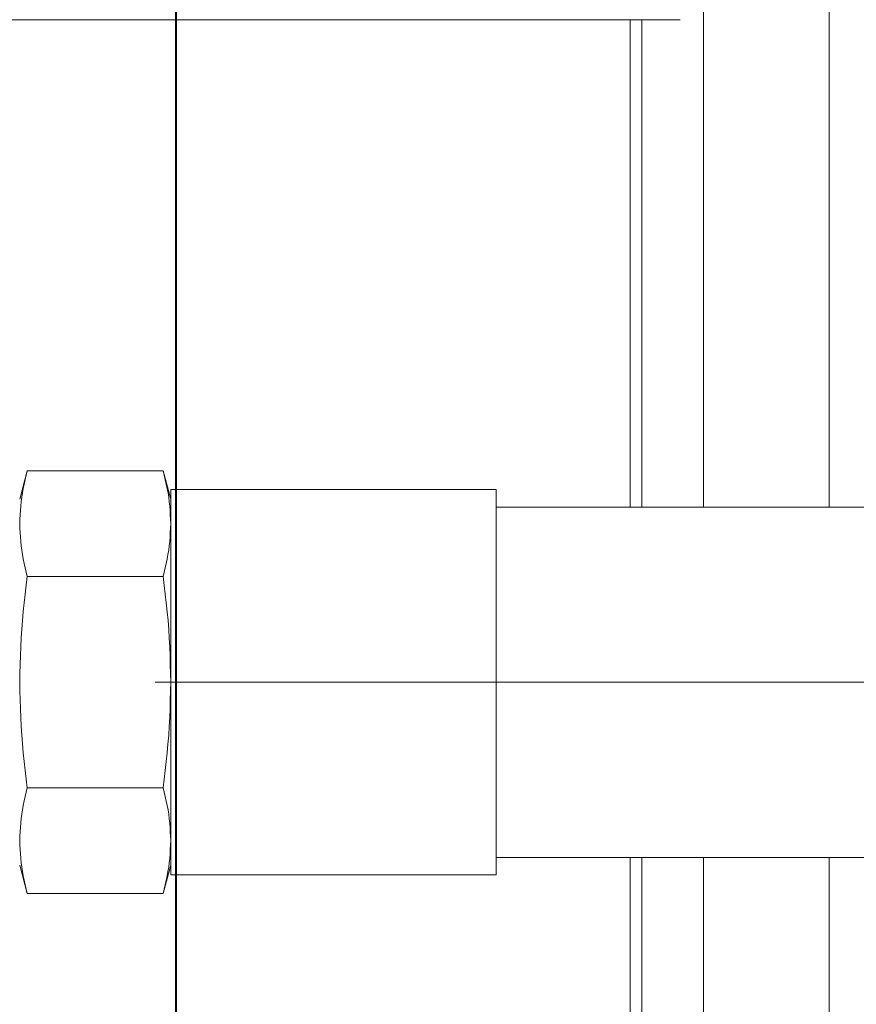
# Model space of a CAD drawing. Extents: x 193 to 943, y 26 to 526.
# Tile 116 of 207: x 357.94 to 361.54, y 109.42 to 113.65. Entities that reach past the tile are written whole.
import ezdxf
from ezdxf.lldxf.tags import DXFTag

# ---------------------------------------------------------------- set-up
doc = ezdxf.new("R2010")
doc.units = 0
doc.layers.get('0').update_dxf_attribs({"lineweight": 25})
doc.layers.add('KG4_HLS_S_____ZEICHNEN_LEER', color=7, linetype='Punkte_Nova', lineweight=40, true_color=0xadadad)
doc.layers.add('KG4_HLS_SYA', color=7, linetype='Continuous', lineweight=25)
tags = doc.linetypes.add('Punkte_Nova', pattern=[4.8, 0.4, 0.2, -4, 0.2]).pattern_tags.tags
tags[10:11] = [DXFTag(74, 4), DXFTag(75, 0), DXFTag(340, '0'), DXFTag(46, 0.0), DXFTag(50, 0.0), DXFTag(44, 0.0), DXFTag(45, 0.0)]
tags[8:9] = [DXFTag(74, 4), DXFTag(75, 0), DXFTag(340, '0'), DXFTag(46, 0.0), DXFTag(50, 0.0), DXFTag(44, 0.0), DXFTag(45, 0.0)]
tags[6:7] = [DXFTag(74, 4), DXFTag(75, 0), DXFTag(340, '0'), DXFTag(46, 0.0), DXFTag(50, 0.0), DXFTag(44, 0.0), DXFTag(45, 0.0)]
tags[4:5] = [DXFTag(74, 4), DXFTag(75, 0), DXFTag(340, '0'), DXFTag(46, 0.0), DXFTag(50, 0.0), DXFTag(44, 0.0), DXFTag(45, 0.0)]

# ---------------------------------------------------------------- blocks, each defined once
blk = doc.blocks.new('Spline-A069HWYW7N', base_point=(357.9365, 111.486))
at = {"color": 0, "lineweight": -2}
for p, q in [((357.9645, 111.6944), (357.96, 111.6756)), ((357.9691, 111.7133), (357.9645, 111.6944)), ((357.9557, 111.6568), (357.9517, 111.6379)), ((357.96, 111.6756), (357.9557, 111.6568)), ((357.9482, 111.619), (357.9452, 111.6001)), ((357.9517, 111.6379), (357.9482, 111.619)), ((357.9427, 111.5811), (357.9408, 111.5621)), ((357.9452, 111.6001), (357.9427, 111.5811)), ((357.9382, 111.5241), (357.9373, 111.505)), ((357.9394, 111.5431), (357.9382, 111.5241)), ((357.9408, 111.5621), (357.9394, 111.5431)), ((357.9373, 111.505), (357.9365, 111.486))]:
    blk.add_line(p, q, dxfattribs=at)
blk = doc.blocks.new('Spline-A069HWYY7N', base_point=(357.9365, 111.2586))
at = {"color": 0, "lineweight": -2}
for p, q in [((357.9365, 111.486), (357.9373, 111.467)), ((357.9373, 111.467), (357.9382, 111.448)), ((357.9382, 111.448), (357.9393, 111.4291)), ((357.9393, 111.4291), (357.9408, 111.4101)), ((357.9408, 111.4101), (357.9427, 111.3912)), ((357.9427, 111.3912), (357.9451, 111.3723)), ((357.9451, 111.3723), (357.9481, 111.3533)), ((357.9481, 111.3533), (357.9517, 111.3343)), ((357.9517, 111.3343), (357.9556, 111.3154)), ((357.9556, 111.3154), (357.96, 111.2965)), ((357.96, 111.2965), (357.9645, 111.2775)), ((357.9645, 111.2775), (357.9691, 111.2586))]:
    blk.add_line(p, q, dxfattribs=at)
blk = doc.blocks.new('Spline-A069HWZ07N', base_point=(358.5538, 111.2586))
at = {"color": 0, "lineweight": -2}
for p, q in [((358.5856, 111.4669), (358.5865, 111.486)), ((358.5836, 111.4288), (358.5847, 111.4479)), ((358.5847, 111.4479), (358.5856, 111.4669)), ((358.5802, 111.3908), (358.5821, 111.4098)), ((358.5821, 111.4098), (358.5836, 111.4288)), ((358.5712, 111.334), (358.5747, 111.3529)), ((358.5747, 111.3529), (358.5778, 111.3718)), ((358.5778, 111.3718), (358.5802, 111.3908)), ((358.5629, 111.2963), (358.5672, 111.3151)), ((358.5672, 111.3151), (358.5712, 111.334)), ((358.5538, 111.2586), (358.5584, 111.2775)), ((358.5584, 111.2775), (358.5629, 111.2963))]:
    blk.add_line(p, q, dxfattribs=at)
blk = doc.blocks.new('Spline-A069HWZ27N', base_point=(358.5538, 111.486))
at = {"color": 0, "lineweight": -2}
for p, q in [((358.5584, 111.6944), (358.5538, 111.7133)), ((358.563, 111.6754), (358.5584, 111.6944)), ((358.5673, 111.6565), (358.563, 111.6754)), ((358.5713, 111.6376), (358.5673, 111.6565)), ((358.5748, 111.6186), (358.5713, 111.6376)), ((358.5778, 111.5996), (358.5748, 111.6186)), ((358.5803, 111.5807), (358.5778, 111.5996)), ((358.5821, 111.5618), (358.5803, 111.5807)), ((358.5836, 111.5428), (358.5821, 111.5618)), ((358.5847, 111.5239), (358.5836, 111.5428)), ((358.5856, 111.5049), (358.5847, 111.5239)), ((358.5865, 111.486), (358.5856, 111.5049))]:
    blk.add_line(p, q, dxfattribs=at)
blk = doc.blocks.new('Spline-A069HWZ47N', base_point=(357.9365, 110.804))
at = {"color": 0, "lineweight": -2}
for p, q in [((357.9691, 111.2586), (357.9645, 111.2209)), ((357.96, 111.1833), (357.9557, 111.1456)), ((357.9645, 111.2209), (357.96, 111.1833)), ((357.9557, 111.1456), (357.9517, 111.1078)), ((357.9517, 111.1078), (357.9482, 111.0701)), ((357.9482, 111.0701), (357.9452, 111.0323)), ((357.9452, 111.0323), (357.9427, 110.9943)), ((357.9427, 110.9943), (357.9408, 110.9563)), ((357.9408, 110.9563), (357.9394, 110.9182)), ((357.9394, 110.9182), (357.9382, 110.8802)), ((357.9382, 110.8802), (357.9373, 110.8421)), ((357.9373, 110.8421), (357.9365, 110.804))]:
    blk.add_line(p, q, dxfattribs=at)
blk = doc.blocks.new('Spline-A069HWZ67N', base_point=(357.9365, 110.3493))
at = {"color": 0, "lineweight": -2}
for p, q in [((357.9365, 110.804), (357.9373, 110.766)), ((357.9373, 110.766), (357.9382, 110.7281)), ((357.9382, 110.7281), (357.9393, 110.6902)), ((357.9393, 110.6902), (357.9408, 110.6523)), ((357.9408, 110.6523), (357.9427, 110.6144)), ((357.9427, 110.6144), (357.9451, 110.5766)), ((357.9451, 110.5766), (357.9481, 110.5387)), ((357.9481, 110.5387), (357.9517, 110.5007)), ((357.9517, 110.5007), (357.9556, 110.4629)), ((357.9556, 110.4629), (357.96, 110.425)), ((357.96, 110.425), (357.9645, 110.3871)), ((357.9645, 110.3871), (357.9691, 110.3493))]:
    blk.add_line(p, q, dxfattribs=at)
blk = doc.blocks.new('Spline-A069HWZ87N', base_point=(358.5538, 110.3493))
at = {"color": 0, "lineweight": -2}
for p, q in [((358.5856, 110.7659), (358.5865, 110.804)), ((358.5847, 110.7278), (358.5856, 110.7659)), ((358.5836, 110.6897), (358.5847, 110.7278)), ((358.5821, 110.6516), (358.5836, 110.6897)), ((358.5802, 110.6136), (358.5821, 110.6516)), ((358.5778, 110.5756), (358.5802, 110.6136)), ((358.5747, 110.5378), (358.5778, 110.5756)), ((358.5712, 110.5001), (358.5747, 110.5378)), ((358.5672, 110.4623), (358.5712, 110.5001)), ((358.5584, 110.387), (358.5629, 110.4246)), ((358.5629, 110.4246), (358.5672, 110.4623)), ((358.5538, 110.3493), (358.5584, 110.387))]:
    blk.add_line(p, q, dxfattribs=at)
blk = doc.blocks.new('Spline-A069HWZA7N', base_point=(358.5538, 110.804))
at = {"color": 0, "lineweight": -2}
for p, q in [((358.5584, 111.2208), (358.5538, 111.2586)), ((358.563, 111.1829), (358.5584, 111.2208)), ((358.5673, 111.1451), (358.563, 111.1829)), ((358.5713, 111.1072), (358.5673, 111.1451)), ((358.5748, 111.0692), (358.5713, 111.1072)), ((358.5778, 111.0313), (358.5748, 111.0692)), ((358.5803, 110.9935), (358.5778, 111.0313)), ((358.5821, 110.9556), (358.5803, 110.9935)), ((358.5836, 110.9177), (358.5821, 110.9556)), ((358.5847, 110.8798), (358.5836, 110.9177)), ((358.5856, 110.8419), (358.5847, 110.8798)), ((358.5865, 110.804), (358.5856, 110.8419))]:
    blk.add_line(p, q, dxfattribs=at)
blk = doc.blocks.new('Spline-A069HWZC7N', base_point=(357.9365, 110.122))
at = {"color": 0, "lineweight": -2}
for p, q in [((357.9691, 110.3493), (357.9645, 110.3305)), ((357.96, 110.3116), (357.9557, 110.2928)), ((357.9645, 110.3305), (357.96, 110.3116)), ((357.9482, 110.255), (357.9452, 110.2361)), ((357.9517, 110.2739), (357.9482, 110.255)), ((357.9557, 110.2928), (357.9517, 110.2739)), ((357.9427, 110.2171), (357.9408, 110.1981)), ((357.9452, 110.2361), (357.9427, 110.2171)), ((357.9394, 110.1791), (357.9382, 110.1601)), ((357.9408, 110.1981), (357.9394, 110.1791)), ((357.9373, 110.141), (357.9365, 110.122)), ((357.9382, 110.1601), (357.9373, 110.141))]:
    blk.add_line(p, q, dxfattribs=at)
blk = doc.blocks.new('Spline-A069HWZE7N', base_point=(357.9365, 109.8946))
at = {"color": 0, "lineweight": -2}
for p, q in [((357.9365, 110.122), (357.9373, 110.103)), ((357.9373, 110.103), (357.9382, 110.084)), ((357.9382, 110.084), (357.9393, 110.0651)), ((357.9393, 110.0651), (357.9408, 110.0461)), ((357.9408, 110.0461), (357.9427, 110.0272)), ((357.9427, 110.0272), (357.9451, 110.0083)), ((357.9451, 110.0083), (357.9481, 109.9893)), ((357.9481, 109.9893), (357.9517, 109.9704)), ((357.9517, 109.9704), (357.9556, 109.9514)), ((357.9556, 109.9514), (357.96, 109.9325)), ((357.96, 109.9325), (357.9645, 109.9136)), ((357.9645, 109.9136), (357.9691, 109.8946))]:
    blk.add_line(p, q, dxfattribs=at)
blk = doc.blocks.new('Spline-A069HWZG7N', base_point=(358.5538, 109.8946))
at = {"color": 0, "lineweight": -2}
for p, q in [((358.5836, 110.0648), (358.5847, 110.0839)), ((358.5847, 110.0839), (358.5856, 110.1029)), ((358.5856, 110.1029), (358.5865, 110.122)), ((358.5802, 110.0268), (358.5821, 110.0458)), ((358.5821, 110.0458), (358.5836, 110.0648)), ((358.5747, 109.9889), (358.5778, 110.0078)), ((358.5778, 110.0078), (358.5802, 110.0268)), ((358.5672, 109.9512), (358.5712, 109.97)), ((358.5712, 109.97), (358.5747, 109.9889)), ((358.5538, 109.8946), (358.5584, 109.9135)), ((358.5584, 109.9135), (358.5629, 109.9323)), ((358.5629, 109.9323), (358.5672, 109.9512))]:
    blk.add_line(p, q, dxfattribs=at)
blk = doc.blocks.new('Spline-A069HWZI7N', base_point=(358.5538, 110.122))
at = {"color": 0, "lineweight": -2}
for p, q in [((358.5584, 110.3304), (358.5538, 110.3493)), ((358.563, 110.3114), (358.5584, 110.3304)), ((358.5673, 110.2925), (358.563, 110.3114)), ((358.5713, 110.2736), (358.5673, 110.2925)), ((358.5748, 110.2546), (358.5713, 110.2736)), ((358.5778, 110.2356), (358.5748, 110.2546)), ((358.5803, 110.2167), (358.5778, 110.2356)), ((358.5821, 110.1978), (358.5803, 110.2167)), ((358.5836, 110.1788), (358.5821, 110.1978)), ((358.5847, 110.1599), (358.5836, 110.1788)), ((358.5856, 110.1409), (358.5847, 110.1599)), ((358.5865, 110.122), (358.5856, 110.1409))]:
    blk.add_line(p, q, dxfattribs=at)

msp = doc.modelspace()

# ---------------------------------------------------------------- linework, layer by layer
at = {"layer": 'KG4_HLS_S_____ZEICHNEN_LEER', "ltscale": 0.4}
msp.add_line((358.609, 123.3155), (358.609, 107.3259), dxfattribs=at)
at = {"layer": 'KG4_HLS_SYA', "color": 8, "linetype": 'Continuous', "lineweight": 9, "ltscale": 0.13, "true_color": 0x808080}
for p, q in [((360.8789, 111.5577), (360.8789, 115.4377)), ((361.4206, 115.2885), (361.4206, 111.5577)), ((360.7787, 113.654), (357.499, 113.654)), ((360.5645, 111.5577), (360.5645, 113.654)), ((360.6137, 113.654), (360.6137, 111.5577)), ((357.9365, 111.5915), (357.9691, 111.7133)), ((358.5538, 111.7133), (357.9691, 111.7133)), ((358.5538, 111.7133), (358.5865, 111.5915)), ((358.5865, 111.6327), (359.9865, 111.6327)), ((358.5865, 110.804), (358.5865, 111.6327)), ((359.9865, 110.804), (359.9865, 111.6327)), ((359.9865, 111.5577), (362.824, 111.5577)), ((357.9691, 111.2586), (358.5538, 111.2586)), ((362.9772, 110.804), (358.5191, 110.804)), ((358.5865, 109.9752), (358.5865, 110.804)), ((359.9865, 109.9752), (359.9865, 110.804)), ((358.5538, 110.3493), (357.9691, 110.3493)), ((362.824, 110.0502), (359.9865, 110.0502)), ((360.5645, 92.5669), (360.5645, 110.0502)), ((360.6137, 110.0502), (360.6137, 92.574)), ((360.8789, 109.151), (360.8789, 110.0502)), ((361.4206, 110.0502), (361.4206, 94.1779)), ((357.9691, 109.8946), (357.9365, 110.0165)), ((358.5865, 110.0165), (358.5538, 109.8946)), ((359.9865, 109.9752), (358.5865, 109.9752)), ((358.5538, 109.8946), (357.9691, 109.8946))]:
    msp.add_line(p, q, dxfattribs=at)

# ---------------------------------------------------------------- block references
for name, p in [('Spline-A069HWYW7N', (357.9365, 111.486)), ('Spline-A069HWZ27N', (358.5538, 111.486)), ('Spline-A069HWYY7N', (357.9365, 111.2586)), ('Spline-A069HWZ07N', (358.5538, 111.2586)), ('Spline-A069HWZ47N', (357.9365, 110.804)), ('Spline-A069HWZA7N', (358.5538, 110.804)), ('Spline-A069HWZ67N', (357.9365, 110.3493)), ('Spline-A069HWZ87N', (358.5538, 110.3493)), ('Spline-A069HWZC7N', (357.9365, 110.122)), ('Spline-A069HWZI7N', (358.5538, 110.122)), ('Spline-A069HWZE7N', (357.9365, 109.8946)), ('Spline-A069HWZG7N', (358.5538, 109.8946))]:
    msp.add_blockref(name, p, dxfattribs=at)

doc.saveas('drawing.dxf')
